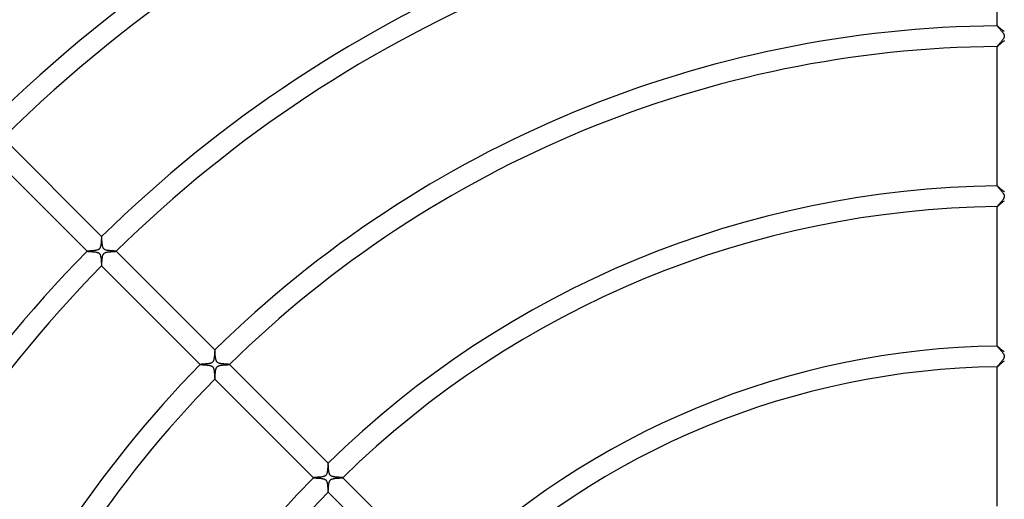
# Model space of a CAD drawing. Header units: millimetres. Extents: x -535 to 535, y -535 to 535.
# Tile 47 of 106: x -191 to -1, y 127 to 220. Entities that reach past the tile are written whole.
import ezdxf

# ---------------------------------------------------------------- set-up
doc = ezdxf.new("R2010")
doc.units = ezdxf.units.MM
doc.layers.add('HIDDEN', color=7, linetype='Continuous')
doc.layers.add('THICK', color=7, linetype='Continuous')

msp = doc.modelspace()

# ---------------------------------------------------------------- linework, layer by layer
at = {"layer": 'HIDDEN'}
for p, q in [((-1.98, 218.99), (-2, 218.99)), ((-2, 218.99), (-2, 218.99)), ((-2, 218.99), (-2, 218.99)), ((-2, 218.99), (-2, 218.99)), ((-2, 218.99), (-2, 218.99)), ((-2, 218.99), (-2, 218.99)), ((-2, 218.99), (-2, 218.99)), ((-1.96, 218.97), (-1.98, 218.99)), ((-1.93, 218.94), (-1.96, 218.97)), ((-1.88, 218.91), (-1.93, 218.94)), ((-1.83, 218.86), (-1.88, 218.91)), ((-1.77, 218.81), (-1.83, 218.86)), ((-1.7, 218.75), (-1.77, 218.81)), ((-1.63, 218.69), (-1.7, 218.75)), ((-1.55, 218.62), (-1.63, 218.69)), ((-1.46, 218.55), (-1.55, 218.62)), ((-1.37, 218.47), (-1.46, 218.55)), ((-1.28, 218.39), (-1.37, 218.47)), ((-1.19, 218.31), (-1.28, 218.39)), ((-1.1, 218.23), (-1.19, 218.31)), ((-1, 218.15), (-1.1, 218.23)), ((-0.9, 218.08), (-1, 218.15)), ((-0.81, 218), (-0.9, 218.08)), ((-0.71, 217.93), (-0.81, 218)), ((-0.62, 217.87), (-0.71, 217.93)), ((-1.62, 215.31), (-1.53, 215.38)), ((-1.53, 215.38), (-1.45, 215.46)), ((-1.45, 215.46), (-1.35, 215.54)), ((-1.35, 215.54), (-1.26, 215.63)), ((-1.26, 215.63), (-1.16, 215.71)), ((-1.16, 215.71), (-1.05, 215.8)), ((-1.05, 215.8), (-0.95, 215.88)), ((-0.95, 215.88), (-0.85, 215.96)), ((-0.85, 215.96), (-0.75, 216.04)), ((-0.75, 216.04), (-0.65, 216.11)), ((-0.65, 216.11), (-0.55, 216.18)), ((-2, 214.99), (-1.98, 215)), ((-2, 214.99), (-2, 214.99)), ((-2, 214.99), (-2, 214.99)), ((-2, 214.99), (-2, 214.99)), ((-2, 214.99), (-2, 214.99)), ((-2, 214.99), (-2, 214.99)), ((-2, 214.99), (-2, 214.99)), ((-1.98, 215), (-1.96, 215.01)), ((-1.96, 215.01), (-1.93, 215.04)), ((-1.93, 215.04), (-1.88, 215.08)), ((-1.88, 215.08), (-1.83, 215.12)), ((-1.83, 215.12), (-1.76, 215.18)), ((-1.76, 215.18), (-1.69, 215.24)), ((-1.69, 215.24), (-1.62, 215.31)), ((-1.99, 187.99), (-2, 187.99)), ((-2, 187.99), (-2, 187.99)), ((-2, 187.99), (-2, 187.99)), ((-2, 187.99), (-2, 187.99)), ((-2, 187.99), (-2, 187.99)), ((-2, 187.99), (-2, 187.99)), ((-2, 187.99), (-2, 187.99)), ((-1.97, 187.97), (-1.99, 187.99)), ((-1.94, 187.96), (-1.97, 187.97)), ((-1.91, 187.93), (-1.94, 187.96)), ((-1.88, 187.9), (-1.91, 187.93)), ((-1.83, 187.87), (-1.88, 187.9)), ((-1.79, 187.82), (-1.83, 187.87)), ((-1.73, 187.78), (-1.79, 187.82)), ((-1.68, 187.73), (-1.73, 187.78)), ((-1.62, 187.68), (-1.68, 187.73)), ((-1.56, 187.63), (-1.62, 187.68)), ((-1.49, 187.57), (-1.56, 187.63)), ((-1.43, 187.51), (-1.49, 187.57)), ((-1.36, 187.45), (-1.43, 187.51)), ((-1.29, 187.39), (-1.36, 187.45)), ((-1.22, 187.33), (-1.29, 187.39)), ((-1.15, 187.27), (-1.22, 187.33)), ((-1.07, 187.21), (-1.15, 187.27)), ((-1, 187.16), (-1.07, 187.21)), ((-0.93, 187.1), (-1, 187.16)), ((-0.86, 187.04), (-0.93, 187.1)), ((-0.79, 186.99), (-0.86, 187.04)), ((-0.73, 186.94), (-0.79, 186.99)), ((-0.66, 186.89), (-0.73, 186.94)), ((-0.59, 186.85), (-0.66, 186.89)), ((-0.98, 184.85), (-0.86, 184.96)), ((-0.86, 184.96), (-0.73, 185.05)), ((-0.73, 185.05), (-0.6, 185.14)), ((-2, 183.99), (-1.98, 184)), ((-2, 183.99), (-2, 183.99)), ((-2, 183.99), (-2, 183.99)), ((-2, 183.99), (-2, 183.99)), ((-2, 183.99), (-2, 183.99)), ((-2, 183.99), (-2, 183.99)), ((-2, 183.99), (-2, 183.99)), ((-1.98, 184), (-1.96, 184.01)), ((-1.96, 184.01), (-1.92, 184.04)), ((-1.92, 184.04), (-1.87, 184.09)), ((-1.87, 184.09), (-1.81, 184.14)), ((-1.81, 184.14), (-1.73, 184.2)), ((-1.73, 184.2), (-1.65, 184.28)), ((-1.65, 184.28), (-1.56, 184.36)), ((-1.56, 184.36), (-1.46, 184.45)), ((-1.46, 184.45), (-1.35, 184.54)), ((-1.35, 184.54), (-1.23, 184.64)), ((-1.23, 184.64), (-1.11, 184.75)), ((-1.11, 184.75), (-0.98, 184.85)), ((-175.43, 177.32), (-175.44, 177.24)), ((-175.42, 177.48), (-175.43, 177.4)), ((-175.43, 177.4), (-175.43, 177.32)), ((-175.41, 177.64), (-175.42, 177.56)), ((-175.42, 177.56), (-175.42, 177.48)), ((-175.4, 177.77), (-175.41, 177.71)), ((-175.41, 177.71), (-175.41, 177.64)), ((-175.39, 177.9), (-175.4, 177.84)), ((-175.4, 177.84), (-175.4, 177.77)), ((-175.38, 178), (-175.39, 177.95)), ((-175.39, 177.95), (-175.39, 177.9)), ((-175.37, 178.12), (-175.38, 178.08)), ((-175.38, 178.08), (-175.38, 178.04)), ((-175.38, 178.04), (-175.38, 178)), ((-175.36, 178.18), (-175.37, 178.16)), ((-175.37, 178.16), (-175.37, 178.14)), ((-175.37, 178.14), (-175.37, 178.12)), ((-175.36, 178.18), (-175.36, 178.18)), ((-175.36, 178.18), (-175.36, 178.18)), ((-175.36, 178.18), (-175.36, 178.18)), ((-175.36, 178.18), (-175.36, 178.18)), ((-175.36, 178.18), (-175.36, 178.18)), ((-175.36, 178.18), (-175.36, 178.18)), ((-175.36, 178.18), (-175.36, 178.18)), ((-178.17, 175.36), (-178.18, 175.36)), ((-178.18, 175.36), (-178.18, 175.36)), ((-178.18, 175.36), (-178.18, 175.36)), ((-178.18, 175.36), (-178.18, 175.36)), ((-178.18, 175.36), (-178.18, 175.36)), ((-178.18, 175.36), (-178.18, 175.36)), ((-178.18, 175.36), (-178.18, 175.35)), ((-178.15, 175.37), (-178.17, 175.36)), ((-178.12, 175.37), (-178.15, 175.37)), ((-178.08, 175.38), (-178.12, 175.37)), ((-178.03, 175.38), (-178.08, 175.38)), ((-177.97, 175.39), (-178.03, 175.38)), ((-177.9, 175.39), (-177.97, 175.39)), ((-177.83, 175.4), (-177.9, 175.39)), ((-177.75, 175.4), (-177.83, 175.4)), ((-177.66, 175.41), (-177.75, 175.4)), ((-177.56, 175.42), (-177.66, 175.41)), ((-177.46, 175.42), (-177.56, 175.42)), ((-177.35, 175.43), (-177.46, 175.42)), ((-177.24, 175.44), (-177.35, 175.43)), ((-177.12, 175.45), (-177.24, 175.44)), ((-177, 175.46), (-177.12, 175.45)), ((-176.89, 175.47), (-177, 175.46)), ((-176.78, 175.48), (-176.89, 175.47)), ((-176.66, 175.5), (-176.78, 175.48)), ((-176.56, 175.51), (-176.66, 175.5)), ((-176.45, 175.53), (-176.56, 175.51)), ((-176.35, 175.55), (-176.45, 175.53)), ((-176.26, 175.57), (-176.35, 175.55)), ((-176.17, 175.6), (-176.26, 175.57)), ((-176.08, 175.63), (-176.17, 175.6)), ((-176, 175.66), (-176.08, 175.63)), ((-175.94, 175.7), (-176, 175.66)), ((-175.88, 175.74), (-175.94, 175.7)), ((-175.83, 175.78), (-175.88, 175.74)), ((-175.79, 175.82), (-175.83, 175.78)), ((-175.75, 175.87), (-175.79, 175.82)), ((-175.71, 175.92), (-175.75, 175.87)), ((-175.67, 175.99), (-175.71, 175.92)), ((-175.64, 176.06), (-175.67, 175.99)), ((-175.61, 176.13), (-175.64, 176.06)), ((-175.59, 176.21), (-175.61, 176.13)), ((-175.56, 176.29), (-175.59, 176.21)), ((-175.55, 176.37), (-175.56, 176.29)), ((-175.53, 176.45), (-175.55, 176.37)), ((-175.52, 176.53), (-175.53, 176.45)), ((-175.5, 176.62), (-175.52, 176.53)), ((-175.49, 176.7), (-175.5, 176.62)), ((-175.48, 176.79), (-175.49, 176.7)), ((-175.47, 176.88), (-175.48, 176.79)), ((-175.46, 176.97), (-175.47, 176.88)), ((-175.45, 177.06), (-175.46, 176.97)), ((-175.44, 177.24), (-175.45, 177.15)), ((-175.45, 177.15), (-175.45, 177.06)), ((-172.55, 175.35), (-172.54, 175.35)), ((-172.54, 175.35), (-172.53, 175.35)), ((-172.53, 175.35), (-172.53, 175.36)), ((-172.53, 175.36), (-172.53, 175.36)), ((-172.53, 175.36), (-172.53, 175.36)), ((-172.53, 175.36), (-172.53, 175.36)), ((-172.53, 175.36), (-172.53, 175.36)), ((-172.53, 175.36), (-172.53, 175.36)), ((-175.29, 173.41), (-175.28, 173.52)), ((-175.28, 173.52), (-175.27, 173.64)), ((-175.27, 173.64), (-175.26, 173.76)), ((-175.26, 173.76), (-175.25, 173.88)), ((-175.25, 173.88), (-175.23, 173.99)), ((-175.23, 173.99), (-175.22, 174.11)), ((-175.22, 174.11), (-175.2, 174.22)), ((-175.2, 174.22), (-175.18, 174.32)), ((-175.18, 174.32), (-175.16, 174.43)), ((-175.16, 174.43), (-175.13, 174.54)), ((-175.13, 174.54), (-175.1, 174.64)), ((-175.1, 174.64), (-175.05, 174.73)), ((-175.05, 174.73), (-175.01, 174.81)), ((-175.01, 174.81), (-174.96, 174.88)), ((-174.96, 174.88), (-174.9, 174.94)), ((-174.9, 174.94), (-174.84, 174.99)), ((-174.84, 174.99), (-174.77, 175.03)), ((-174.77, 175.03), (-174.7, 175.07)), ((-174.7, 175.07), (-174.62, 175.1)), ((-174.62, 175.1), (-174.54, 175.13)), ((-174.54, 175.13), (-174.46, 175.15)), ((-174.46, 175.15), (-174.39, 175.17)), ((-174.39, 175.17), (-174.3, 175.19)), ((-174.3, 175.19), (-174.22, 175.2)), ((-174.22, 175.2), (-174.13, 175.22)), ((-174.13, 175.22), (-174.04, 175.23)), ((-174.04, 175.23), (-173.94, 175.24)), ((-173.94, 175.24), (-173.85, 175.25)), ((-173.85, 175.25), (-173.75, 175.26)), ((-173.75, 175.26), (-173.66, 175.27)), ((-173.66, 175.27), (-173.57, 175.27)), ((-173.57, 175.27), (-173.48, 175.28)), ((-173.48, 175.28), (-173.39, 175.29)), ((-173.39, 175.29), (-173.3, 175.29)), ((-173.3, 175.29), (-173.22, 175.3)), ((-173.22, 175.3), (-173.14, 175.3)), ((-173.14, 175.3), (-173.06, 175.31)), ((-173.06, 175.31), (-172.99, 175.31)), ((-172.99, 175.31), (-172.92, 175.32)), ((-172.92, 175.32), (-172.85, 175.32)), ((-172.85, 175.32), (-172.79, 175.33)), ((-172.79, 175.33), (-172.74, 175.33)), ((-172.74, 175.33), (-172.69, 175.33)), ((-172.69, 175.33), (-172.64, 175.34)), ((-172.64, 175.34), (-172.61, 175.34)), ((-172.61, 175.34), (-172.58, 175.34)), ((-172.58, 175.34), (-172.55, 175.35)), ((-175.36, 172.53), (-175.36, 172.53)), ((-175.36, 172.53), (-175.36, 172.53)), ((-175.36, 172.53), (-175.36, 172.53)), ((-175.36, 172.53), (-175.36, 172.53)), ((-175.36, 172.53), (-175.36, 172.53)), ((-175.36, 172.53), (-175.36, 172.53)), ((-175.35, 172.56), (-175.34, 172.6)), ((-175.35, 172.54), (-175.35, 172.56)), ((-175.36, 172.53), (-175.35, 172.54)), ((-175.34, 172.64), (-175.33, 172.7)), ((-175.34, 172.6), (-175.34, 172.64)), ((-175.33, 172.76), (-175.32, 172.83)), ((-175.33, 172.7), (-175.33, 172.76)), ((-175.32, 172.91), (-175.31, 173)), ((-175.32, 172.83), (-175.32, 172.91)), ((-175.31, 173.1), (-175.3, 173.2)), ((-175.31, 173), (-175.31, 173.1)), ((-175.3, 173.2), (-175.29, 173.3)), ((-175.29, 173.3), (-175.29, 173.41)), ((-1.98, 156.98), (-2, 156.99)), ((-2, 156.99), (-2, 156.99)), ((-2, 156.99), (-2, 156.99)), ((-2, 156.99), (-2, 156.99)), ((-2, 156.99), (-2, 156.99)), ((-2, 156.99), (-2, 156.99)), ((-2, 156.99), (-2, 156.98)), ((-1.96, 156.97), (-1.98, 156.98)), ((-1.93, 156.94), (-1.96, 156.97)), ((-1.89, 156.91), (-1.93, 156.94)), ((-1.84, 156.86), (-1.89, 156.91)), ((-1.78, 156.82), (-1.84, 156.86)), ((-1.72, 156.76), (-1.78, 156.82)), ((-1.65, 156.7), (-1.72, 156.76)), ((-1.58, 156.64), (-1.65, 156.7)), ((-1.5, 156.57), (-1.58, 156.64)), ((-1.42, 156.5), (-1.5, 156.57)), ((-1.33, 156.43), (-1.42, 156.5)), ((-1.25, 156.36), (-1.33, 156.43)), ((-1.16, 156.28), (-1.25, 156.36)), ((-153.63, 154.42), (-153.66, 154.32)), ((-153.61, 154.51), (-153.63, 154.42)), ((-153.6, 154.6), (-153.61, 154.51)), ((-153.58, 154.7), (-153.6, 154.6)), ((-153.57, 154.8), (-153.58, 154.7)), ((-153.56, 154.9), (-153.57, 154.8)), ((-153.55, 155.01), (-153.56, 154.9)), ((-153.54, 155.11), (-153.55, 155.01)), ((-153.53, 155.21), (-153.54, 155.11)), ((-153.52, 155.31), (-153.53, 155.21)), ((-153.51, 155.41), (-153.52, 155.31)), ((-153.5, 155.59), (-153.51, 155.5)), ((-153.51, 155.5), (-153.51, 155.41)), ((-153.49, 155.68), (-153.5, 155.59)), ((-153.48, 155.84), (-153.49, 155.76)), ((-153.49, 155.76), (-153.49, 155.68)), ((-153.47, 155.98), (-153.48, 155.91)), ((-153.48, 155.91), (-153.48, 155.84)), ((-153.46, 156.09), (-153.47, 156.04)), ((-153.47, 156.04), (-153.47, 155.98)), ((-153.45, 156.18), (-153.46, 156.14)), ((-153.46, 156.14), (-153.46, 156.09)), ((-153.44, 156.25), (-153.45, 156.24)), ((-153.45, 156.24), (-153.45, 156.21)), ((-153.45, 156.21), (-153.45, 156.18)), ((-153.43, 156.26), (-153.44, 156.26)), ((-153.44, 156.26), (-153.44, 156.26)), ((-153.44, 156.26), (-153.44, 156.26)), ((-153.44, 156.26), (-153.44, 156.26)), ((-153.44, 156.26), (-153.44, 156.26)), ((-153.44, 156.26), (-153.44, 156.25)), ((-153.43, 156.26), (-153.43, 156.26)), ((-1.07, 156.21), (-1.16, 156.28)), ((-0.98, 156.13), (-1.07, 156.21)), ((-0.88, 156.06), (-0.98, 156.13)), ((-0.79, 155.99), (-0.88, 156.06)), ((-0.7, 155.93), (-0.79, 155.99)), ((-0.62, 155.87), (-0.7, 155.93)), ((-156.25, 153.44), (-156.26, 153.44)), ((-156.26, 153.44), (-156.26, 153.44)), ((-156.26, 153.44), (-156.26, 153.44)), ((-156.26, 153.44), (-156.26, 153.44)), ((-156.26, 153.44), (-156.26, 153.44)), ((-156.26, 153.44), (-156.26, 153.43)), ((-156.26, 153.43), (-156.26, 153.43)), ((-156.23, 153.45), (-156.25, 153.44)), ((-156.2, 153.45), (-156.23, 153.45)), ((-156.15, 153.46), (-156.2, 153.45)), ((-156.1, 153.46), (-156.15, 153.46)), ((-156.04, 153.47), (-156.1, 153.46)), ((-155.97, 153.47), (-156.04, 153.47)), ((-155.89, 153.48), (-155.97, 153.47)), ((-155.81, 153.48), (-155.89, 153.48)), ((-155.72, 153.49), (-155.81, 153.48)), ((-155.63, 153.5), (-155.72, 153.49)), ((-155.53, 153.5), (-155.63, 153.5)), ((-155.43, 153.51), (-155.53, 153.5)), ((-155.32, 153.52), (-155.43, 153.51)), ((-155.22, 153.53), (-155.32, 153.52)), ((-155.11, 153.54), (-155.22, 153.53)), ((-155.01, 153.55), (-155.11, 153.54)), ((-154.91, 153.56), (-155.01, 153.55)), ((-154.8, 153.57), (-154.91, 153.56)), ((-154.71, 153.58), (-154.8, 153.57)), ((-154.61, 153.6), (-154.71, 153.58)), ((-154.52, 153.61), (-154.61, 153.6)), ((-154.43, 153.63), (-154.52, 153.61)), ((-154.34, 153.65), (-154.43, 153.63)), ((-154.26, 153.68), (-154.34, 153.65)), ((-154.18, 153.7), (-154.26, 153.68)), ((-154.1, 153.73), (-154.18, 153.7)), ((-154.03, 153.77), (-154.1, 153.73)), ((-153.96, 153.82), (-154.03, 153.77)), ((-153.9, 153.87), (-153.96, 153.82)), ((-153.85, 153.92), (-153.9, 153.87)), ((-153.8, 153.99), (-153.85, 153.92)), ((-153.76, 154.06), (-153.8, 153.99)), ((-153.72, 154.14), (-153.76, 154.06)), ((-153.68, 154.23), (-153.72, 154.14)), ((-153.66, 154.32), (-153.68, 154.23)), ((-153.27, 152.38), (-153.24, 152.5)), ((-153.24, 152.5), (-153.21, 152.62)), ((-153.21, 152.62), (-153.18, 152.72)), ((-153.18, 152.72), (-153.14, 152.8)), ((-153.14, 152.8), (-153.1, 152.87)), ((-153.1, 152.87), (-153.07, 152.92)), ((-153.07, 152.92), (-153.02, 152.98)), ((-153.02, 152.98), (-152.97, 153.03)), ((-152.97, 153.03), (-152.92, 153.07)), ((-152.92, 153.07), (-152.86, 153.11)), ((-152.86, 153.11), (-152.79, 153.14)), ((-152.79, 153.14), (-152.73, 153.17)), ((-152.73, 153.17), (-152.66, 153.2)), ((-152.66, 153.2), (-152.59, 153.22)), ((-152.59, 153.22), (-152.52, 153.24)), ((-152.52, 153.24), (-152.44, 153.25)), ((-152.44, 153.25), (-152.37, 153.27)), ((-152.37, 153.27), (-152.29, 153.28)), ((-152.29, 153.28), (-152.21, 153.29)), ((-152.21, 153.29), (-152.13, 153.31)), ((-152.13, 153.31), (-152.05, 153.32)), ((-152.05, 153.32), (-151.96, 153.33)), ((-151.96, 153.33), (-151.88, 153.33)), ((-151.88, 153.33), (-151.79, 153.34)), ((-151.79, 153.34), (-151.71, 153.35)), ((-151.71, 153.35), (-151.62, 153.36)), ((-151.62, 153.36), (-151.54, 153.36)), ((-151.54, 153.36), (-151.46, 153.37)), ((-151.46, 153.37), (-151.38, 153.37)), ((-151.38, 153.37), (-151.3, 153.38)), ((-151.3, 153.38), (-151.22, 153.38)), ((-151.22, 153.38), (-151.15, 153.39)), ((-151.15, 153.39), (-151.08, 153.39)), ((-151.08, 153.39), (-151.02, 153.39)), ((-151.02, 153.39), (-150.95, 153.4)), ((-150.95, 153.4), (-150.9, 153.4)), ((-150.9, 153.4), (-150.84, 153.41)), ((-150.84, 153.41), (-150.79, 153.41)), ((-150.79, 153.41), (-150.75, 153.41)), ((-150.75, 153.41), (-150.71, 153.42)), ((-150.71, 153.42), (-150.68, 153.42)), ((-150.68, 153.42), (-150.65, 153.42)), ((-150.65, 153.42), (-150.63, 153.43)), ((-150.63, 153.43), (-150.62, 153.43)), ((-150.62, 153.43), (-150.61, 153.43)), ((-150.61, 153.43), (-150.61, 153.44)), ((-150.61, 153.44), (-150.61, 153.44)), ((-150.61, 153.44), (-150.61, 153.44)), ((-150.61, 153.44), (-150.61, 153.44)), ((-150.61, 153.44), (-150.61, 153.44)), ((-150.61, 153.43), (-150.61, 153.43)), ((-2, 152.99), (-2, 152.99)), ((-2, 152.99), (-2, 152.99)), ((-2, 152.99), (-2, 152.99)), ((-2, 152.99), (-2, 152.99)), ((-2, 152.99), (-2, 152.99)), ((-2, 152.99), (-2, 152.99)), ((-2, 152.99), (-1.99, 152.99)), ((-1.99, 152.99), (-1.97, 153)), ((-1.97, 153), (-1.94, 153.03)), ((-1.94, 153.03), (-1.9, 153.06)), ((-1.9, 153.06), (-1.86, 153.1)), ((-1.86, 153.1), (-1.8, 153.14)), ((-1.8, 153.14), (-1.74, 153.19)), ((-1.74, 153.19), (-1.67, 153.26)), ((-1.67, 153.26), (-1.6, 153.32)), ((-1.6, 153.32), (-1.52, 153.39)), ((-1.52, 153.39), (-1.43, 153.47)), ((-1.43, 153.47), (-1.34, 153.55)), ((-1.34, 153.55), (-1.24, 153.63)), ((-1.24, 153.63), (-1.14, 153.72)), ((-1.14, 153.72), (-1.04, 153.81)), ((-1.04, 153.81), (-0.93, 153.9)), ((-0.93, 153.9), (-0.82, 153.99)), ((-0.82, 153.99), (-0.71, 154.07)), ((-0.71, 154.07), (-0.6, 154.15)), ((-153.44, 150.61), (-153.44, 150.61)), ((-153.44, 150.61), (-153.44, 150.61)), ((-153.44, 150.61), (-153.44, 150.61)), ((-153.44, 150.61), (-153.44, 150.61)), ((-153.44, 150.61), (-153.43, 150.61)), ((-153.43, 150.62), (-153.42, 150.66)), ((-153.43, 150.61), (-153.43, 150.62)), ((-153.43, 150.61), (-153.43, 150.61)), ((-153.42, 150.71), (-153.41, 150.77)), ((-153.42, 150.66), (-153.42, 150.71)), ((-153.41, 150.86), (-153.4, 150.95)), ((-153.41, 150.77), (-153.41, 150.86)), ((-153.4, 150.95), (-153.39, 151.06)), ((-153.39, 151.17), (-153.38, 151.3)), ((-153.39, 151.06), (-153.39, 151.17)), ((-153.38, 151.3), (-153.37, 151.43)), ((-153.37, 151.43), (-153.36, 151.57)), ((-153.36, 151.57), (-153.35, 151.71)), ((-153.35, 151.71), (-153.34, 151.85)), ((-153.34, 151.85), (-153.32, 151.99)), ((-153.32, 151.99), (-153.31, 152.12)), ((-153.31, 152.12), (-153.29, 152.25)), ((-153.29, 152.25), (-153.27, 152.38)), ((-131.59, 133.53), (-131.6, 133.41)), ((-131.58, 133.64), (-131.59, 133.53)), ((-131.57, 133.74), (-131.58, 133.64)), ((-131.56, 133.93), (-131.57, 133.84)), ((-131.57, 133.84), (-131.57, 133.74)), ((-131.55, 134.02), (-131.56, 133.93)), ((-131.54, 134.16), (-131.55, 134.1)), ((-131.55, 134.1), (-131.55, 134.02)), ((-131.53, 134.27), (-131.54, 134.22)), ((-131.54, 134.22), (-131.54, 134.16)), ((-131.52, 134.33), (-131.53, 134.31)), ((-131.53, 134.31), (-131.53, 134.27)), ((-131.51, 134.34), (-131.52, 134.34)), ((-131.52, 134.34), (-131.52, 134.34)), ((-131.52, 134.34), (-131.52, 134.33)), ((-131.51, 134.34), (-131.51, 134.34)), ((-131.51, 134.34), (-131.51, 134.34)), ((-131.51, 134.34), (-131.51, 134.34)), ((-131.51, 134.34), (-131.51, 134.34)), ((-134.33, 131.52), (-134.34, 131.52)), ((-134.34, 131.52), (-134.34, 131.52)), ((-134.34, 131.52), (-134.34, 131.51)), ((-134.34, 131.51), (-134.34, 131.51)), ((-134.34, 131.51), (-134.34, 131.51)), ((-134.34, 131.51), (-134.34, 131.51)), ((-134.34, 131.51), (-134.34, 131.51)), ((-134.31, 131.52), (-134.33, 131.52)), ((-134.29, 131.53), (-134.31, 131.52)), ((-134.25, 131.53), (-134.29, 131.53)), ((-134.21, 131.54), (-134.25, 131.53)), ((-134.16, 131.54), (-134.21, 131.54)), ((-134.1, 131.55), (-134.16, 131.54)), ((-134.04, 131.55), (-134.1, 131.55)), ((-133.97, 131.56), (-134.04, 131.55)), ((-133.89, 131.56), (-133.97, 131.56)), ((-133.81, 131.57), (-133.89, 131.56)), ((-133.73, 131.57), (-133.81, 131.57)), ((-133.64, 131.58), (-133.73, 131.57)), ((-133.55, 131.59), (-133.64, 131.58)), ((-133.45, 131.59), (-133.55, 131.59)), ((-133.35, 131.6), (-133.45, 131.59)), ((-133.25, 131.61), (-133.35, 131.6)), ((-133.15, 131.62), (-133.25, 131.61)), ((-133.05, 131.63), (-133.15, 131.62)), ((-132.94, 131.64), (-133.05, 131.63)), ((-132.84, 131.65), (-132.94, 131.64)), ((-132.75, 131.67), (-132.84, 131.65)), ((-132.65, 131.68), (-132.75, 131.67)), ((-132.56, 131.7), (-132.65, 131.68)), ((-132.47, 131.72), (-132.56, 131.7)), ((-132.39, 131.74), (-132.47, 131.72)), ((-132.3, 131.77), (-132.39, 131.74)), ((-132.22, 131.8), (-132.3, 131.77)), ((-132.14, 131.84), (-132.22, 131.8)), ((-132.06, 131.88), (-132.14, 131.84)), ((-131.99, 131.94), (-132.06, 131.88)), ((-131.93, 132), (-131.99, 131.94)), ((-131.87, 132.07), (-131.93, 132)), ((-131.82, 132.16), (-131.87, 132.07)), ((-131.78, 132.26), (-131.82, 132.16)), ((-131.75, 132.37), (-131.78, 132.26)), ((-131.72, 132.48), (-131.75, 132.37)), ((-131.69, 132.59), (-131.72, 132.48)), ((-131.68, 132.7), (-131.69, 132.59)), ((-131.66, 132.81), (-131.68, 132.7)), ((-131.64, 132.93), (-131.66, 132.81)), ((-131.63, 133.05), (-131.64, 132.93)), ((-131.62, 133.18), (-131.63, 133.05)), ((-131.61, 133.3), (-131.62, 133.18)), ((-131.6, 133.41), (-131.61, 133.3)), ((-128.69, 131.51), (-128.69, 131.52)), ((-128.69, 131.52), (-128.69, 131.52)), ((-128.69, 131.51), (-128.69, 131.51)), ((-128.69, 131.51), (-128.69, 131.51)), ((-128.69, 131.51), (-128.69, 131.51)), ((-128.69, 131.51), (-128.69, 131.51)), ((-131.44, 129.6), (-131.43, 129.73)), ((-131.43, 129.73), (-131.42, 129.87)), ((-131.42, 129.87), (-131.41, 130.01)), ((-131.41, 130.01), (-131.39, 130.14)), ((-131.39, 130.14), (-131.38, 130.27)), ((-131.38, 130.27), (-131.36, 130.4)), ((-131.36, 130.4), (-131.33, 130.52)), ((-131.33, 130.52), (-131.31, 130.64)), ((-131.31, 130.64), (-131.27, 130.75)), ((-131.27, 130.75), (-131.24, 130.84)), ((-131.24, 130.84), (-131.2, 130.92)), ((-131.2, 130.92), (-131.15, 130.99)), ((-131.15, 130.99), (-131.11, 131.05)), ((-131.11, 131.05), (-131.06, 131.1)), ((-131.06, 131.1), (-131, 131.15)), ((-131, 131.15), (-130.94, 131.19)), ((-130.94, 131.19), (-130.87, 131.22)), ((-130.87, 131.22), (-130.81, 131.25)), ((-130.81, 131.25), (-130.74, 131.28)), ((-130.74, 131.28), (-130.67, 131.3)), ((-130.67, 131.3), (-130.6, 131.32)), ((-130.6, 131.32), (-130.52, 131.33)), ((-130.52, 131.33), (-130.45, 131.35)), ((-130.45, 131.35), (-130.37, 131.36)), ((-130.37, 131.36), (-130.29, 131.37)), ((-130.29, 131.37), (-130.21, 131.39)), ((-130.21, 131.39), (-130.13, 131.4)), ((-130.13, 131.4), (-130.04, 131.4)), ((-130.04, 131.4), (-129.96, 131.41)), ((-129.96, 131.41), (-129.87, 131.42)), ((-129.87, 131.42), (-129.79, 131.43)), ((-129.79, 131.43), (-129.7, 131.43)), ((-129.7, 131.43), (-129.62, 131.44)), ((-129.62, 131.44), (-129.54, 131.45)), ((-129.54, 131.45), (-129.46, 131.45)), ((-129.46, 131.45), (-129.38, 131.46)), ((-129.38, 131.46), (-129.31, 131.46)), ((-129.31, 131.46), (-129.23, 131.47)), ((-129.23, 131.47), (-129.16, 131.47)), ((-129.16, 131.47), (-129.1, 131.47)), ((-129.1, 131.47), (-129.03, 131.48)), ((-129.03, 131.48), (-128.98, 131.48)), ((-128.98, 131.48), (-128.92, 131.48)), ((-128.92, 131.48), (-128.87, 131.49)), ((-128.87, 131.49), (-128.83, 131.49)), ((-128.83, 131.49), (-128.79, 131.5)), ((-128.79, 131.5), (-128.76, 131.5)), ((-128.76, 131.5), (-128.73, 131.5)), ((-128.73, 131.5), (-128.71, 131.51)), ((-128.71, 131.51), (-128.69, 131.51)), ((-128.69, 131.51), (-128.69, 131.51)), ((-131.52, 128.69), (-131.52, 128.69)), ((-131.52, 128.69), (-131.51, 128.69)), ((-131.51, 128.7), (-131.5, 128.73)), ((-131.51, 128.69), (-131.51, 128.7)), ((-131.51, 128.69), (-131.51, 128.69)), ((-131.51, 128.69), (-131.51, 128.69)), ((-131.51, 128.69), (-131.51, 128.69)), ((-131.51, 128.69), (-131.51, 128.69)), ((-131.5, 128.78), (-131.49, 128.84)), ((-131.5, 128.73), (-131.5, 128.78)), ((-131.49, 128.84), (-131.48, 128.92)), ((-131.48, 129.01), (-131.47, 129.11)), ((-131.48, 128.92), (-131.48, 129.01)), ((-131.47, 129.22), (-131.46, 129.34)), ((-131.47, 129.11), (-131.47, 129.22)), ((-131.46, 129.34), (-131.45, 129.46)), ((-131.45, 129.46), (-131.44, 129.6))]:
    msp.add_line(p, q, dxfattribs=at)
at = {"layer": 'THICK'}
for p, q in [((-2, 218.99), (-2, 245.99)), ((-2, 218.99), (-2, 218.98)), ((-2, 218.98), (-1.98, 218.96)), ((-1.98, 218.96), (-1.96, 218.92)), ((-1.96, 218.92), (-1.92, 218.89)), ((-1.92, 218.89), (-1.88, 218.84)), ((-1.88, 218.84), (-1.84, 218.78)), ((-1.84, 218.78), (-1.78, 218.72)), ((-1.78, 218.72), (-1.72, 218.65)), ((-1.72, 218.65), (-1.66, 218.58)), ((-1.66, 218.58), (-1.59, 218.5)), ((-1.59, 218.5), (-1.52, 218.42)), ((-1.52, 218.42), (-1.44, 218.33)), ((-1.44, 218.33), (-1.36, 218.24)), ((-1.36, 218.24), (-1.28, 218.15)), ((-1.28, 218.15), (-1.2, 218.05)), ((-1.2, 218.05), (-1.12, 217.96)), ((-1.12, 217.96), (-1.05, 217.86)), ((-1.05, 217.86), (-0.97, 217.77)), ((-0.97, 217.77), (-0.91, 217.67)), ((-0.91, 217.67), (-0.84, 217.58)), ((-0.84, 217.58), (-0.79, 217.49)), ((-0.79, 217.49), (-0.74, 217.41)), ((-0.74, 217.41), (-0.7, 217.33)), ((-0.7, 217.33), (-0.67, 217.25)), ((-1.67, 215.4), (-1.73, 215.32)), ((-1.6, 215.47), (-1.67, 215.4)), ((-1.53, 215.55), (-1.6, 215.47)), ((-1.46, 215.64), (-1.53, 215.55)), ((-1.39, 215.72), (-1.46, 215.64)), ((-1.31, 215.81), (-1.39, 215.72)), ((-1.24, 215.9), (-1.31, 215.81)), ((-1.16, 215.99), (-1.24, 215.9)), ((-1.09, 216.08), (-1.16, 215.99)), ((-1.02, 216.17), (-1.09, 216.08)), ((-0.95, 216.26), (-1.02, 216.17)), ((-0.89, 216.35), (-0.95, 216.26)), ((-0.83, 216.44), (-0.89, 216.35)), ((-0.78, 216.52), (-0.83, 216.44)), ((-0.73, 216.61), (-0.78, 216.52)), ((-0.7, 216.68), (-0.73, 216.61)), ((-0.67, 216.75), (-0.7, 216.68)), ((-0.67, 217.25), (-0.65, 217.19)), ((-0.65, 216.81), (-0.67, 216.75)), ((-0.65, 217.19), (-0.64, 217.13)), ((-0.64, 216.86), (-0.65, 216.81)), ((-0.64, 217.13), (-0.63, 217.07)), ((-0.63, 216.92), (-0.64, 216.86)), ((-0.63, 217.07), (-0.62, 217.02)), ((-0.62, 217.02), (-0.63, 216.97)), ((-0.63, 216.97), (-0.63, 216.92)), ((-1.98, 215.03), (-2, 215.01)), ((-2, 215.01), (-2, 214.99)), ((-2, 187.99), (-2, 214.99)), ((-1.96, 215.06), (-1.98, 215.03)), ((-1.93, 215.1), (-1.96, 215.06)), ((-1.89, 215.14), (-1.93, 215.1)), ((-1.84, 215.2), (-1.89, 215.14)), ((-1.79, 215.26), (-1.84, 215.2)), ((-1.73, 215.32), (-1.79, 215.26)), ((-194.45, 197.28), (-175.36, 178.18)), ((-178.18, 175.35), (-197.28, 194.45)), ((-2, 187.99), (-2, 187.98)), ((-2, 187.98), (-1.99, 187.97)), ((-1.99, 187.97), (-1.98, 187.95)), ((-1.98, 187.95), (-1.97, 187.93)), ((-1.97, 187.93), (-1.95, 187.91)), ((-1.95, 187.91), (-1.92, 187.88)), ((-1.92, 187.88), (-1.89, 187.85)), ((-1.89, 187.85), (-1.86, 187.81)), ((-1.86, 187.81), (-1.83, 187.77)), ((-1.83, 187.77), (-1.79, 187.73)), ((-1.79, 187.73), (-1.74, 187.68)), ((-1.74, 187.68), (-1.7, 187.63)), ((-1.7, 187.63), (-1.65, 187.57)), ((-1.65, 187.57), (-1.6, 187.51)), ((-1.6, 187.51), (-1.55, 187.45)), ((-1.55, 187.45), (-1.49, 187.39)), ((-1.49, 187.39), (-1.43, 187.32)), ((-1.43, 187.32), (-1.37, 187.26)), ((-1.37, 187.26), (-1.32, 187.19)), ((-1.32, 187.19), (-1.26, 187.12)), ((-1.26, 187.12), (-1.2, 187.05)), ((-1.2, 187.05), (-1.14, 186.98)), ((-1.14, 186.98), (-1.08, 186.9)), ((-1.08, 186.9), (-1.02, 186.83)), ((-1.02, 186.83), (-0.97, 186.76)), ((-1.19, 184.96), (-1.26, 184.87)), ((-1.11, 185.05), (-1.19, 184.96)), ((-1.05, 185.13), (-1.11, 185.05)), ((-0.98, 185.22), (-1.05, 185.13)), ((-0.92, 185.3), (-0.98, 185.22)), ((-0.97, 186.76), (-0.92, 186.69)), ((-0.92, 186.69), (-0.86, 186.61)), ((-0.86, 185.38), (-0.92, 185.3)), ((-0.86, 186.61), (-0.82, 186.54)), ((-0.81, 185.46), (-0.86, 185.38)), ((-0.82, 186.54), (-0.77, 186.46)), ((-0.77, 185.54), (-0.81, 185.46)), ((-0.77, 186.46), (-0.73, 186.39)), ((-0.73, 185.61), (-0.77, 185.54)), ((-0.73, 186.39), (-0.7, 186.32)), ((-0.7, 185.68), (-0.73, 185.61)), ((-0.7, 186.32), (-0.67, 186.25)), ((-0.67, 185.74), (-0.7, 185.68)), ((-0.67, 186.25), (-0.65, 186.18)), ((-0.65, 185.81), (-0.67, 185.74)), ((-0.65, 186.18), (-0.63, 186.12)), ((-0.64, 185.87), (-0.65, 185.81)), ((-0.63, 185.93), (-0.64, 185.87)), ((-0.63, 186.12), (-0.63, 186.05)), ((-0.63, 186.05), (-0.62, 185.99)), ((-0.62, 185.99), (-0.63, 185.93)), ((-1.99, 184), (-2, 183.99)), ((-2, 156.98), (-2, 183.99)), ((-1.98, 184.03), (-1.99, 184)), ((-1.96, 184.06), (-1.98, 184.03)), ((-1.92, 184.1), (-1.96, 184.06)), ((-1.88, 184.15), (-1.92, 184.1)), ((-1.84, 184.2), (-1.88, 184.15)), ((-1.79, 184.26), (-1.84, 184.2)), ((-1.73, 184.32), (-1.79, 184.26)), ((-1.67, 184.39), (-1.73, 184.32)), ((-1.61, 184.47), (-1.67, 184.39)), ((-1.54, 184.54), (-1.61, 184.47)), ((-1.47, 184.62), (-1.54, 184.54)), ((-1.4, 184.7), (-1.47, 184.62)), ((-1.33, 184.79), (-1.4, 184.7)), ((-1.26, 184.87), (-1.33, 184.79)), ((-175.35, 178.17), (-175.36, 178.18)), ((-175.35, 178.15), (-175.35, 178.17)), ((-175.34, 178.11), (-175.35, 178.15)), ((-175.34, 178.06), (-175.34, 178.11)), ((-175.33, 177.99), (-175.34, 178.06)), ((-175.32, 177.92), (-175.33, 177.99)), ((-175.32, 177.84), (-175.32, 177.92)), ((-175.31, 177.75), (-175.32, 177.84)), ((-175.31, 177.65), (-175.31, 177.75)), ((-175.3, 177.55), (-175.31, 177.65)), ((-175.29, 177.44), (-175.3, 177.55)), ((-175.29, 177.33), (-175.29, 177.44)), ((-175.28, 177.21), (-175.29, 177.33)), ((-178.18, 175.35), (-178.17, 175.35)), ((-178.17, 175.35), (-178.15, 175.35)), ((-175.27, 177.1), (-175.28, 177.21)), ((-175.26, 176.98), (-175.27, 177.1)), ((-175.25, 176.87), (-175.26, 176.98)), ((-175.24, 176.75), (-175.25, 176.87)), ((-175.22, 176.64), (-175.24, 176.75)), ((-175.21, 176.53), (-175.22, 176.64)), ((-175.19, 176.42), (-175.21, 176.53)), ((-175.16, 176.32), (-175.19, 176.42)), ((-175.14, 176.22), (-175.16, 176.32)), ((-175.11, 176.13), (-175.14, 176.22)), ((-175.08, 176.05), (-175.11, 176.13)), ((-175.05, 175.98), (-175.08, 176.05)), ((-175.02, 175.93), (-175.05, 175.98)), ((-174.99, 175.88), (-175.02, 175.93)), ((-174.95, 175.84), (-174.99, 175.88)), ((-174.92, 175.8), (-174.95, 175.84)), ((-174.88, 175.77), (-174.92, 175.8)), ((-174.84, 175.73), (-174.88, 175.77)), ((-174.79, 175.7), (-174.84, 175.73)), ((-174.74, 175.67), (-174.79, 175.7)), ((-174.67, 175.64), (-174.74, 175.67)), ((-174.59, 175.61), (-174.67, 175.64)), ((-174.5, 175.58), (-174.59, 175.61)), ((-174.4, 175.56), (-174.5, 175.58)), ((-174.3, 175.53), (-174.4, 175.56)), ((-174.18, 175.52), (-174.3, 175.53)), ((-174.07, 175.5), (-174.18, 175.52)), ((-173.95, 175.48), (-174.07, 175.5)), ((-173.83, 175.47), (-173.95, 175.48)), ((-173.7, 175.46), (-173.83, 175.47)), ((-173.58, 175.45), (-173.7, 175.46)), ((-173.46, 175.44), (-173.58, 175.45)), ((-173.35, 175.43), (-173.46, 175.44)), ((-173.24, 175.42), (-173.35, 175.43)), ((-173.13, 175.41), (-173.24, 175.42)), ((-173.03, 175.41), (-173.13, 175.41)), ((-172.94, 175.4), (-173.03, 175.41)), ((-172.85, 175.39), (-172.94, 175.4)), ((-172.78, 175.39), (-172.85, 175.39)), ((-172.71, 175.38), (-172.78, 175.39)), ((-172.65, 175.38), (-172.71, 175.38)), ((-172.6, 175.37), (-172.65, 175.38)), ((-172.57, 175.37), (-172.6, 175.37)), ((-172.54, 175.36), (-172.57, 175.37)), ((-172.53, 175.36), (-172.54, 175.36)), ((-172.53, 175.36), (-153.43, 156.26)), ((-178.15, 175.35), (-178.11, 175.34)), ((-178.11, 175.34), (-178.06, 175.34)), ((-178.06, 175.34), (-178, 175.33)), ((-178, 175.33), (-177.93, 175.33)), ((-177.93, 175.33), (-177.85, 175.32)), ((-177.85, 175.32), (-177.76, 175.31)), ((-177.76, 175.31), (-177.66, 175.31)), ((-177.66, 175.31), (-177.56, 175.3)), ((-177.56, 175.3), (-177.45, 175.29)), ((-177.45, 175.29), (-177.33, 175.29)), ((-177.33, 175.29), (-177.22, 175.28)), ((-177.22, 175.28), (-177.1, 175.27)), ((-177.1, 175.27), (-176.98, 175.26)), ((-176.98, 175.26), (-176.87, 175.25)), ((-176.87, 175.25), (-176.75, 175.24)), ((-176.75, 175.24), (-176.64, 175.22)), ((-176.64, 175.22), (-176.53, 175.21)), ((-176.53, 175.21), (-176.42, 175.19)), ((-176.42, 175.19), (-176.32, 175.17)), ((-176.32, 175.17), (-176.22, 175.14)), ((-176.22, 175.14), (-176.13, 175.11)), ((-176.13, 175.11), (-176.04, 175.08)), ((-176.04, 175.08), (-175.97, 175.04)), ((-175.97, 175.04), (-175.9, 175)), ((-175.9, 175), (-175.85, 174.96)), ((-175.85, 174.96), (-175.8, 174.92)), ((-175.8, 174.92), (-175.76, 174.87)), ((-175.76, 174.87), (-175.72, 174.82)), ((-175.72, 174.82), (-175.68, 174.76)), ((-175.68, 174.76), (-175.65, 174.7)), ((-175.65, 174.7), (-175.62, 174.63)), ((-175.62, 174.63), (-175.6, 174.55)), ((-175.6, 174.55), (-175.57, 174.46)), ((-175.57, 174.46), (-175.55, 174.36)), ((-175.55, 174.36), (-175.53, 174.26)), ((-175.53, 174.26), (-175.51, 174.16)), ((-175.51, 174.16), (-175.5, 174.05)), ((-175.5, 174.05), (-175.48, 173.93)), ((-175.48, 173.93), (-175.47, 173.82)), ((-175.47, 173.82), (-175.46, 173.7)), ((-175.46, 173.7), (-175.45, 173.59)), ((-175.45, 173.59), (-175.44, 173.48)), ((-175.44, 173.48), (-175.43, 173.37)), ((-175.43, 173.37), (-175.42, 173.27)), ((-175.42, 173.27), (-175.42, 173.17)), ((-175.42, 173.17), (-175.41, 173.07)), ((-175.41, 173.07), (-175.4, 172.98)), ((-175.4, 172.98), (-175.4, 172.9)), ((-175.4, 172.9), (-175.39, 172.82)), ((-175.39, 172.82), (-175.39, 172.75)), ((-175.39, 172.75), (-175.38, 172.69)), ((-175.38, 172.69), (-175.38, 172.64)), ((-175.38, 172.64), (-175.37, 172.59)), ((-175.37, 172.59), (-175.37, 172.56)), ((-175.37, 172.56), (-175.36, 172.54)), ((-175.36, 172.54), (-175.36, 172.53)), ((-156.26, 153.43), (-175.36, 172.53)), ((-2, 156.98), (-1.99, 156.97)), ((-1.99, 156.97), (-1.98, 156.95)), ((-1.98, 156.95), (-1.95, 156.92)), ((-1.95, 156.92), (-1.92, 156.87)), ((-1.92, 156.87), (-1.87, 156.82)), ((-1.87, 156.82), (-1.81, 156.75)), ((-1.81, 156.75), (-1.75, 156.68)), ((-1.75, 156.68), (-1.68, 156.6)), ((-1.68, 156.6), (-1.6, 156.51)), ((-1.6, 156.51), (-1.52, 156.42)), ((-1.52, 156.42), (-1.43, 156.32)), ((-1.43, 156.32), (-1.33, 156.21)), ((-153.43, 156.25), (-153.43, 156.26)), ((-153.42, 156.22), (-153.43, 156.25)), ((-153.42, 156.18), (-153.42, 156.22)), ((-153.41, 156.13), (-153.42, 156.18)), ((-153.41, 156.06), (-153.41, 156.13)), ((-153.4, 155.99), (-153.41, 156.06)), ((-153.4, 155.9), (-153.4, 155.99)), ((-153.39, 155.81), (-153.4, 155.9)), ((-153.39, 155.71), (-153.39, 155.81)), ((-153.38, 155.6), (-153.39, 155.71)), ((-153.37, 155.49), (-153.38, 155.6)), ((-153.36, 155.38), (-153.37, 155.49)), ((-153.36, 155.26), (-153.36, 155.38)), ((-153.35, 155.14), (-153.36, 155.26)), ((-153.34, 155.03), (-153.35, 155.14)), ((-153.32, 154.91), (-153.34, 155.03)), ((-153.31, 154.8), (-153.32, 154.91)), ((-153.3, 154.68), (-153.31, 154.8)), ((-153.28, 154.58), (-153.3, 154.68)), ((-153.26, 154.47), (-153.28, 154.58)), ((-153.24, 154.37), (-153.26, 154.47)), ((-1.33, 156.21), (-1.24, 156.1)), ((-1.24, 156.1), (-1.14, 155.98)), ((-1.14, 155.98), (-1.05, 155.87)), ((-1.05, 155.87), (-0.96, 155.75)), ((-0.96, 155.75), (-0.88, 155.64)), ((-0.85, 154.41), (-0.9, 154.34)), ((-0.88, 155.64), (-0.81, 155.52)), ((-0.8, 154.49), (-0.85, 154.41)), ((-0.81, 155.52), (-0.74, 155.41)), ((-0.76, 154.56), (-0.8, 154.49)), ((-0.72, 154.63), (-0.76, 154.56)), ((-0.74, 155.41), (-0.7, 155.31)), ((-0.69, 154.71), (-0.72, 154.63)), ((-0.7, 155.31), (-0.66, 155.22)), ((-0.66, 154.78), (-0.69, 154.71)), ((-0.66, 155.22), (-0.64, 155.14)), ((-0.64, 154.85), (-0.66, 154.78)), ((-0.64, 155.14), (-0.63, 155.07)), ((-0.63, 154.92), (-0.64, 154.85)), ((-0.63, 155.07), (-0.62, 155)), ((-0.62, 155), (-0.63, 154.92)), ((-156.26, 153.43), (-156.25, 153.43)), ((-156.25, 153.43), (-156.24, 153.43)), ((-156.24, 153.43), (-156.21, 153.42)), ((-156.21, 153.42), (-156.18, 153.42)), ((-156.18, 153.42), (-156.14, 153.41)), ((-156.14, 153.41), (-156.09, 153.41)), ((-156.09, 153.41), (-156.04, 153.41)), ((-156.04, 153.41), (-155.97, 153.4)), ((-155.97, 153.4), (-155.91, 153.4)), ((-155.91, 153.4), (-155.83, 153.39)), ((-155.83, 153.39), (-155.76, 153.39)), ((-155.76, 153.39), (-155.67, 153.38)), ((-155.67, 153.38), (-155.59, 153.38)), ((-155.59, 153.38), (-155.5, 153.37)), ((-155.5, 153.37), (-155.4, 153.37)), ((-155.4, 153.37), (-155.31, 153.36)), ((-155.31, 153.36), (-155.21, 153.35)), ((-155.21, 153.35), (-155.11, 153.34)), ((-155.11, 153.34), (-155.02, 153.33)), ((-155.02, 153.33), (-154.92, 153.33)), ((-154.92, 153.33), (-154.83, 153.31)), ((-154.83, 153.31), (-154.73, 153.3)), ((-154.73, 153.3), (-154.64, 153.29)), ((-154.64, 153.29), (-154.55, 153.28)), ((-154.55, 153.28), (-154.47, 153.26)), ((-154.47, 153.26), (-154.38, 153.24)), ((-154.38, 153.24), (-154.3, 153.22)), ((-154.3, 153.22), (-154.21, 153.19)), ((-154.21, 153.19), (-154.13, 153.16)), ((-154.13, 153.16), (-154.05, 153.12)), ((-154.05, 153.12), (-153.98, 153.08)), ((-153.98, 153.08), (-153.92, 153.03)), ((-153.92, 153.03), (-153.86, 152.98)), ((-153.86, 152.98), (-153.81, 152.92)), ((-153.81, 152.92), (-153.77, 152.84)), ((-153.77, 152.84), (-153.73, 152.76)), ((-153.73, 152.76), (-153.69, 152.68)), ((-153.69, 152.68), (-153.66, 152.58)), ((-153.66, 152.58), (-153.64, 152.49)), ((-153.64, 152.49), (-153.62, 152.4)), ((-153.21, 154.27), (-153.24, 154.37)), ((-153.18, 154.19), (-153.21, 154.27)), ((-153.15, 154.11), (-153.18, 154.19)), ((-153.12, 154.04), (-153.15, 154.11)), ((-153.09, 153.99), (-153.12, 154.04)), ((-153.05, 153.94), (-153.09, 153.99)), ((-153.02, 153.9), (-153.05, 153.94)), ((-152.98, 153.86), (-153.02, 153.9)), ((-152.93, 153.82), (-152.98, 153.86)), ((-152.89, 153.79), (-152.93, 153.82)), ((-152.83, 153.76), (-152.89, 153.79)), ((-152.77, 153.73), (-152.83, 153.76)), ((-152.7, 153.7), (-152.77, 153.73)), ((-152.61, 153.67), (-152.7, 153.7)), ((-152.52, 153.64), (-152.61, 153.67)), ((-152.41, 153.62), (-152.52, 153.64)), ((-152.3, 153.6), (-152.41, 153.62)), ((-152.19, 153.58), (-152.3, 153.6)), ((-152.07, 153.57), (-152.19, 153.58)), ((-151.95, 153.55), (-152.07, 153.57)), ((-151.83, 153.54), (-151.95, 153.55)), ((-151.71, 153.53), (-151.83, 153.54)), ((-151.59, 153.52), (-151.71, 153.53)), ((-151.48, 153.51), (-151.59, 153.52)), ((-151.37, 153.5), (-151.48, 153.51)), ((-151.27, 153.5), (-151.37, 153.5)), ((-151.17, 153.49), (-151.27, 153.5)), ((-151.07, 153.48), (-151.17, 153.49)), ((-150.99, 153.48), (-151.07, 153.48)), ((-150.91, 153.47), (-150.99, 153.48)), ((-150.84, 153.47), (-150.91, 153.47)), ((-150.77, 153.46), (-150.84, 153.47)), ((-150.72, 153.46), (-150.77, 153.46)), ((-150.67, 153.45), (-150.72, 153.46)), ((-150.64, 153.45), (-150.67, 153.45)), ((-150.62, 153.44), (-150.64, 153.45)), ((-150.61, 153.44), (-150.62, 153.44)), ((-150.61, 153.44), (-131.51, 134.34)), ((-1.98, 153.02), (-2, 153)), ((-2, 153), (-2, 152.99)), ((-2, 125.98), (-2, 152.99)), ((-1.96, 153.05), (-1.98, 153.02)), ((-1.93, 153.09), (-1.96, 153.05)), ((-1.89, 153.14), (-1.93, 153.09)), ((-1.84, 153.19), (-1.89, 153.14)), ((-1.79, 153.25), (-1.84, 153.19)), ((-1.74, 153.31), (-1.79, 153.25)), ((-1.68, 153.38), (-1.74, 153.31)), ((-1.62, 153.45), (-1.68, 153.38)), ((-1.55, 153.53), (-1.62, 153.45)), ((-1.48, 153.61), (-1.55, 153.53)), ((-1.41, 153.69), (-1.48, 153.61)), ((-1.34, 153.77), (-1.41, 153.69)), ((-1.27, 153.85), (-1.34, 153.77)), ((-1.2, 153.94), (-1.27, 153.85)), ((-1.14, 154.02), (-1.2, 153.94)), ((-1.07, 154.1), (-1.14, 154.02)), ((-1.01, 154.18), (-1.07, 154.1)), ((-0.95, 154.26), (-1.01, 154.18)), ((-0.9, 154.34), (-0.95, 154.26)), ((-153.62, 152.4), (-153.6, 152.31)), ((-153.6, 152.31), (-153.59, 152.21)), ((-153.59, 152.21), (-153.57, 152.11)), ((-153.57, 152.11), (-153.56, 152)), ((-153.56, 152), (-153.55, 151.9)), ((-153.55, 151.9), (-153.54, 151.79)), ((-153.54, 151.79), (-153.53, 151.68)), ((-153.53, 151.68), (-153.52, 151.57)), ((-153.52, 151.57), (-153.51, 151.46)), ((-153.51, 151.46), (-153.5, 151.36)), ((-153.5, 151.36), (-153.5, 151.26)), ((-153.5, 151.26), (-153.49, 151.16)), ((-153.49, 151.16), (-153.48, 151.07)), ((-153.48, 151.07), (-153.48, 150.99)), ((-153.48, 150.99), (-153.47, 150.91)), ((-153.47, 150.91), (-153.47, 150.84)), ((-153.47, 150.84), (-153.46, 150.77)), ((-153.46, 150.77), (-153.46, 150.72)), ((-153.46, 150.72), (-153.45, 150.68)), ((-153.45, 150.68), (-153.45, 150.64)), ((-153.45, 150.64), (-153.44, 150.62)), ((-153.44, 150.62), (-153.44, 150.61)), ((-134.34, 131.51), (-153.44, 150.61)), ((-131.51, 134.33), (-131.51, 134.34)), ((-131.5, 134.3), (-131.51, 134.33)), ((-131.5, 134.27), (-131.5, 134.3)), ((-131.49, 134.22), (-131.5, 134.27)), ((-131.49, 134.16), (-131.49, 134.22)), ((-131.48, 134.08), (-131.49, 134.16)), ((-131.48, 134), (-131.48, 134.08)), ((-131.47, 133.92), (-131.48, 134)), ((-131.47, 133.82), (-131.47, 133.92)), ((-131.46, 133.72), (-131.47, 133.82)), ((-131.45, 133.61), (-131.46, 133.72)), ((-131.45, 133.5), (-131.45, 133.61)), ((-131.44, 133.39), (-131.45, 133.5)), ((-131.43, 133.27), (-131.44, 133.39)), ((-131.42, 133.16), (-131.43, 133.27)), ((-131.41, 133.04), (-131.42, 133.16)), ((-131.4, 132.93), (-131.41, 133.04)), ((-131.38, 132.81), (-131.4, 132.93)), ((-131.37, 132.7), (-131.38, 132.81)), ((-131.35, 132.59), (-131.37, 132.7)), ((-131.33, 132.49), (-131.35, 132.59)), ((-131.3, 132.39), (-131.33, 132.49)), ((-131.27, 132.3), (-131.3, 132.39)), ((-131.25, 132.22), (-131.27, 132.3)), ((-131.21, 132.15), (-131.25, 132.22)), ((-131.18, 132.1), (-131.21, 132.15)), ((-131.15, 132.05), (-131.18, 132.1)), ((-131.12, 132.01), (-131.15, 132.05)), ((-131.08, 131.97), (-131.12, 132.01)), ((-131.04, 131.93), (-131.08, 131.97)), ((-131, 131.9), (-131.04, 131.93)), ((-130.95, 131.86), (-131, 131.9)), ((-130.9, 131.83), (-130.95, 131.86)), ((-130.83, 131.8), (-130.9, 131.83)), ((-130.75, 131.77), (-130.83, 131.8)), ((-130.66, 131.74), (-130.75, 131.77)), ((-130.57, 131.72), (-130.66, 131.74)), ((-130.46, 131.69), (-130.57, 131.72)), ((-130.35, 131.68), (-130.46, 131.69)), ((-130.24, 131.66), (-130.35, 131.68)), ((-130.12, 131.64), (-130.24, 131.66)), ((-130, 131.63), (-130.12, 131.64)), ((-129.88, 131.62), (-130, 131.63)), ((-129.75, 131.61), (-129.88, 131.62)), ((-129.63, 131.6), (-129.75, 131.61)), ((-129.52, 131.59), (-129.63, 131.6)), ((-129.41, 131.58), (-129.52, 131.59)), ((-129.3, 131.57), (-129.41, 131.58)), ((-129.2, 131.57), (-129.3, 131.57)), ((-129.1, 131.56), (-129.2, 131.57)), ((-129.02, 131.55), (-129.1, 131.56)), ((-128.94, 131.55), (-129.02, 131.55)), ((-128.87, 131.54), (-128.94, 131.55)), ((-128.81, 131.54), (-128.87, 131.54)), ((-128.76, 131.53), (-128.81, 131.54)), ((-128.72, 131.53), (-128.76, 131.53)), ((-128.7, 131.52), (-128.72, 131.53)), ((-128.69, 131.52), (-128.7, 131.52)), ((-128.69, 131.52), (-109.59, 112.42)), ((-134.34, 131.51), (-134.34, 131.51)), ((-134.34, 131.51), (-134.32, 131.51)), ((-134.32, 131.51), (-134.31, 131.5)), ((-134.31, 131.5), (-134.29, 131.5)), ((-134.29, 131.5), (-134.26, 131.5)), ((-134.26, 131.5), (-134.23, 131.49)), ((-134.23, 131.49), (-134.2, 131.49)), ((-134.2, 131.49), (-134.16, 131.49)), ((-134.16, 131.49), (-134.11, 131.48)), ((-134.11, 131.48), (-134.06, 131.48)), ((-134.06, 131.48), (-134.01, 131.48)), ((-134.01, 131.48), (-133.96, 131.47)), ((-133.96, 131.47), (-133.9, 131.47)), ((-133.9, 131.47), (-133.84, 131.47)), ((-133.84, 131.47), (-133.78, 131.46)), ((-133.78, 131.46), (-133.72, 131.46)), ((-133.72, 131.46), (-133.65, 131.46)), ((-133.65, 131.46), (-133.58, 131.45)), ((-133.58, 131.45), (-133.51, 131.45)), ((-133.51, 131.45), (-133.43, 131.44)), ((-133.43, 131.44), (-133.36, 131.44)), ((-133.36, 131.44), (-133.28, 131.43)), ((-133.28, 131.43), (-133.2, 131.42)), ((-133.2, 131.42), (-133.13, 131.42)), ((-133.13, 131.42), (-133.05, 131.41)), ((-133.05, 131.41), (-132.97, 131.4)), ((-132.97, 131.4), (-132.89, 131.39)), ((-132.89, 131.39), (-132.81, 131.38)), ((-132.81, 131.38), (-132.74, 131.37)), ((-132.74, 131.37), (-132.66, 131.36)), ((-132.66, 131.36), (-132.59, 131.35)), ((-132.59, 131.35), (-132.52, 131.33)), ((-132.52, 131.33), (-132.45, 131.32)), ((-132.45, 131.32), (-132.39, 131.3)), ((-132.39, 131.3), (-132.32, 131.28)), ((-132.32, 131.28), (-132.26, 131.26)), ((-132.26, 131.26), (-132.2, 131.24)), ((-132.2, 131.24), (-132.13, 131.2)), ((-132.13, 131.2), (-132.07, 131.17)), ((-132.07, 131.17), (-132.02, 131.13)), ((-132.02, 131.13), (-131.97, 131.08)), ((-131.97, 131.08), (-131.92, 131.03)), ((-131.92, 131.03), (-131.88, 130.98)), ((-131.88, 130.98), (-131.84, 130.91)), ((-131.84, 130.91), (-131.8, 130.83)), ((-131.8, 130.83), (-131.76, 130.73)), ((-131.76, 130.73), (-131.73, 130.63)), ((-131.73, 130.63), (-131.71, 130.51)), ((-131.71, 130.51), (-131.68, 130.39)), ((-131.68, 130.39), (-131.66, 130.27)), ((-131.66, 130.27), (-131.65, 130.14)), ((-131.65, 130.14), (-131.63, 130.01)), ((-131.63, 130.01), (-131.62, 129.88)), ((-131.62, 129.88), (-131.61, 129.74)), ((-131.61, 129.74), (-131.6, 129.61)), ((-131.6, 129.61), (-131.59, 129.48)), ((-131.59, 129.48), (-131.58, 129.35)), ((-131.58, 129.35), (-131.57, 129.23)), ((-131.57, 129.23), (-131.56, 129.12)), ((-131.56, 129.12), (-131.55, 129.02)), ((-131.55, 129.02), (-131.55, 128.93)), ((-131.55, 128.93), (-131.54, 128.85)), ((-131.54, 128.85), (-131.53, 128.78)), ((-131.53, 128.78), (-131.53, 128.73)), ((-131.53, 128.73), (-131.52, 128.7)), ((-131.52, 128.7), (-131.52, 128.69)), ((-112.42, 109.59), (-131.52, 128.69))]:
    msp.add_line(p, q, dxfattribs=at)
for radius, start, end in [(306, 90.374, 134.626), (281, 90.4073, 134.5927), (277, 90.4132, 134.5868), (250, 90.4578, 134.5422), (246, 90.4652, 134.5347), (219, 90.5226, 134.4774), (215, 90.5323, 134.4677), (188, 90.6088, 134.3912), (184, 90.622, 134.378), (250, 135.4578, 179.5422), (246, 135.4652, 179.5348), (157, 90.729, 134.271), (219, 135.5226, 179.4774), (153, 90.748, 134.252), (215, 135.5323, 179.4677), (188, 135.6088, 179.3912), (184, 135.622, 179.378)]:
    msp.add_arc((0, 0), radius, start, end, dxfattribs=at)

doc.saveas('drawing.dxf')
